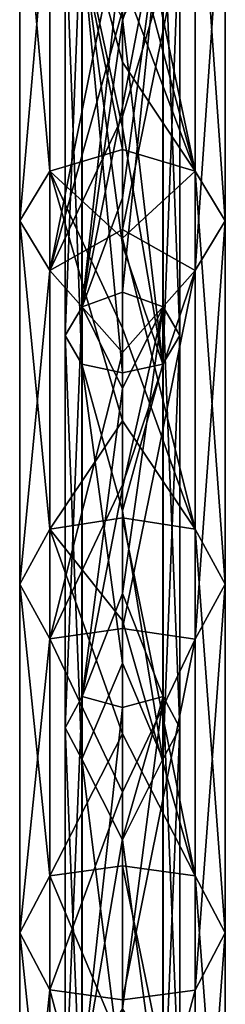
# Model space of a CAD drawing. Header units: millimetres. Extents: x -134 to 134, y -4 to 402.
# Tile 24 of 41: x -7 to 7, y 205 to 275. Entities that reach past the tile are written whole.
import ezdxf

# ---------------------------------------------------------------- set-up
doc = ezdxf.new("R2010")
doc.units = ezdxf.units.MM
doc.header["$LTSCALE"] = 65.185185
for name, color, linetype in [('313', 7, 'CONTINUOUS'), ('314', 7, 'CONTINUOUS'), ('315', 7, 'CONTINUOUS'), ('316', 7, 'CONTINUOUS')]:
    doc.layers.add(name, color=color, linetype=linetype)

msp = doc.modelspace()

# ---------------------------------------------------------------- linework, layer by layer
at = {"layer": '313', "linetype": 'CONTINUOUS'}
for points in [[(-5.192, 264.495, 154.058), (-7.35, 288.643, 179.88), (-5.189, 291.477, 175.521), (-5.192, 264.495, 154.058)], [(-5.192, 264.495, 154.058), (-5.189, 291.477, 175.521), (0, 266.038, 152.564), (-5.192, 264.495, 154.058)], [(0, 266.038, 152.564), (-5.189, 291.477, 175.521), (0, 272.284, 158.203), (0, 266.038, 152.564)], [(0, 272.284, 158.203), (-5.189, 291.477, 175.521), (0, 278.231, 163.199), (0, 272.284, 158.203)], [(-7.354, 260.944, 157.858), (-5.197, 285.806, 184.242), (-7.35, 288.643, 179.88), (-7.354, 260.944, 157.858)], [(-7.354, 260.944, 157.858), (-7.35, 288.643, 179.88), (-5.192, 264.495, 154.058), (-7.354, 260.944, 157.858)], [(-5.2, 257.39, 161.661), (-5.197, 285.806, 184.242), (-7.354, 260.944, 157.858), (-5.2, 257.39, 161.661)], [(-5.197, 285.806, 184.242), (-5.2, 257.39, 161.661), (0, 283.123, 185.053), (-5.197, 285.806, 184.242)], [(0, 283.123, 185.053), (-5.2, 257.39, 161.661), (0, 275.968, 180.029), (0, 283.123, 185.053)], [(0, 275.968, 180.029), (-5.2, 257.39, 161.661), (0, 268.401, 174.153), (0, 275.968, 180.029)], [(0, 268.401, 174.153), (-5.2, 257.39, 161.661), (0, 260.307, 167.243), (0, 268.401, 174.153)], [(0, 259.694, 146.446), (-5.192, 264.495, 154.058), (0, 266.038, 152.564), (0, 259.694, 146.446)], [(-5.189, 238.898, 127.222), (-7.354, 260.944, 157.858), (-5.192, 264.495, 154.058), (-5.189, 238.898, 127.222)], [(-5.189, 238.898, 127.222), (-5.192, 264.495, 154.058), (0, 246.63, 132.712), (-5.189, 238.898, 127.222)], [(0, 246.63, 132.712), (-5.192, 264.495, 154.058), (0, 253.256, 139.859), (0, 246.63, 132.712)], [(0, 253.256, 139.859), (-5.192, 264.495, 154.058), (0, 259.694, 146.446), (0, 253.256, 139.859)], [(-7.35, 234.975, 130.634), (-5.2, 257.39, 161.661), (-7.354, 260.944, 157.858), (-7.35, 234.975, 130.634)], [(-7.35, 234.975, 130.634), (-7.354, 260.944, 157.858), (-5.189, 238.898, 127.222), (-7.35, 234.975, 130.634)], [(0, 260.307, 167.243), (-5.2, 257.39, 161.661), (0, 251.525, 159.038), (0, 260.307, 167.243)], [(-5.197, 231.049, 134.048), (-5.2, 257.39, 161.661), (-7.35, 234.975, 130.634), (-5.197, 231.049, 134.048)], [(-5.2, 257.39, 161.661), (-5.197, 231.049, 134.048), (0, 251.525, 159.038), (-5.2, 257.39, 161.661)], [(0, 251.525, 159.038), (-5.197, 231.049, 134.048), (0, 242.073, 149.435), (0, 251.525, 159.038)], [(0, 239.716, 124.892), (-5.189, 238.898, 127.222), (0, 246.63, 132.712), (0, 239.716, 124.892)], [(0, 242.073, 149.435), (-5.197, 231.049, 134.048), (0, 231.786, 138.158), (0, 242.073, 149.435)], [(0, 232.362, 116.225), (-5.189, 238.898, 127.222), (0, 239.716, 124.892), (0, 232.362, 116.225)], [(-5.19, 214.125, 97.067), (-7.35, 234.975, 130.634), (-5.189, 238.898, 127.222), (-5.19, 214.125, 97.067)], [(-5.19, 214.125, 97.067), (-5.189, 238.898, 127.222), (0, 224.263, 106.339), (-5.19, 214.125, 97.067)], [(0, 224.263, 106.339), (-5.189, 238.898, 127.222), (0, 232.362, 116.225), (0, 224.263, 106.339)], [(-7.351, 210.044, 100.289), (-5.197, 231.049, 134.048), (-7.35, 234.975, 130.634), (-7.351, 210.044, 100.289)], [(-7.351, 210.044, 100.289), (-7.35, 234.975, 130.634), (-5.19, 214.125, 97.067), (-7.351, 210.044, 100.289)], [(0, 231.786, 138.158), (-5.197, 231.049, 134.048), (0, 220.102, 124.473), (0, 231.786, 138.158)], [(-5.198, 205.96, 103.513), (-5.197, 231.049, 134.048), (-7.351, 210.044, 100.289), (-5.198, 205.96, 103.513)], [(-5.197, 231.049, 134.048), (-5.198, 205.96, 103.513), (0, 220.102, 124.473), (-5.197, 231.049, 134.048)], [(0, 214.823, 94.488), (-5.19, 214.125, 97.067), (0, 224.263, 106.339), (0, 214.823, 94.488)], [(0, 220.102, 124.473), (-5.198, 205.96, 103.513), (0, 205.267, 106.108), (0, 220.102, 124.473)], [(0, 201.766, 77.802), (-5.19, 214.125, 97.067), (0, 214.823, 94.488), (0, 201.766, 77.802)], [(-5.189, 189.54, 65.681), (-7.351, 210.044, 100.289), (-5.19, 214.125, 97.067), (-5.189, 189.54, 65.681)], [(-5.189, 189.54, 65.681), (-5.19, 214.125, 97.067), (0, 201.766, 77.802), (-5.189, 189.54, 65.681)], [(-7.35, 185.459, 68.902), (-5.198, 205.96, 103.513), (-7.351, 210.044, 100.289), (-7.35, 185.459, 68.902)], [(-7.35, 185.459, 68.902), (-7.351, 210.044, 100.289), (-5.189, 189.54, 65.681), (-7.35, 185.459, 68.902)], [(-5.197, 181.375, 72.126), (-5.198, 205.96, 103.513), (-7.35, 185.459, 68.902), (-5.197, 181.375, 72.126)], [(-5.198, 205.96, 103.513), (-5.197, 181.375, 72.126), (0, 186.696, 82.389), (-5.198, 205.96, 103.513)], [(0, 205.267, 106.108), (-5.198, 205.96, 103.513), (0, 186.696, 82.389), (0, 205.267, 106.108)]]:
    msp.add_3dface(points, dxfattribs=at)
at = {"layer": '314', "linetype": 'CONTINUOUS'}
for points in [[(5.2, 264.489, 154.064), (0, 289.157, 171.386), (5.197, 291.473, 175.528), (5.2, 264.489, 154.064)], [(5.2, 264.489, 154.064), (5.197, 291.473, 175.528), (7.354, 260.936, 157.867), (5.2, 264.489, 154.064)], [(7.354, 260.936, 157.867), (5.197, 291.473, 175.528), (7.35, 288.636, 179.89), (7.354, 260.936, 157.867)], [(0, 283.83, 167.557), (0, 289.157, 171.386), (5.2, 264.489, 154.064), (0, 283.83, 167.557)], [(5.192, 257.385, 161.667), (7.35, 288.636, 179.89), (5.189, 285.802, 184.249), (5.192, 257.385, 161.667)], [(7.354, 260.936, 157.867), (7.35, 288.636, 179.89), (5.192, 257.385, 161.667), (7.354, 260.936, 157.867)], [(0, 275.968, 180.029), (0, 268.401, 174.153), (5.189, 285.802, 184.249), (0, 275.968, 180.029)], [(0, 268.401, 174.153), (0, 260.307, 167.243), (5.189, 285.802, 184.249), (0, 268.401, 174.153)], [(0, 260.307, 167.243), (5.192, 257.385, 161.667), (5.189, 285.802, 184.249), (0, 260.307, 167.243)], [(0, 278.231, 163.199), (0, 283.83, 167.557), (5.2, 264.489, 154.064), (0, 278.231, 163.199)], [(0, 272.284, 158.203), (0, 278.231, 163.199), (5.2, 264.489, 154.064), (0, 272.284, 158.203)], [(0, 266.038, 152.564), (0, 272.284, 158.203), (5.2, 264.489, 154.064), (0, 266.038, 152.564)], [(0, 259.694, 146.446), (0, 266.038, 152.564), (5.2, 264.489, 154.064), (0, 259.694, 146.446)], [(5.197, 238.892, 127.228), (0, 259.694, 146.446), (5.2, 264.489, 154.064), (5.197, 238.892, 127.228)], [(5.197, 238.892, 127.228), (5.2, 264.489, 154.064), (7.35, 234.966, 130.642), (5.197, 238.892, 127.228)], [(7.35, 234.966, 130.642), (5.2, 264.489, 154.064), (7.354, 260.936, 157.867), (7.35, 234.966, 130.642)], [(7.35, 234.966, 130.642), (7.354, 260.936, 157.867), (5.189, 231.042, 134.054), (7.35, 234.966, 130.642)], [(5.189, 231.042, 134.054), (7.354, 260.936, 157.867), (5.192, 257.385, 161.667), (5.189, 231.042, 134.054)], [(0, 260.307, 167.243), (0, 251.525, 159.038), (5.192, 257.385, 161.667), (0, 260.307, 167.243)], [(0, 253.256, 139.859), (0, 259.694, 146.446), (5.197, 238.892, 127.228), (0, 253.256, 139.859)], [(0, 251.525, 159.038), (0, 242.073, 149.435), (5.192, 257.385, 161.667), (0, 251.525, 159.038)], [(0, 242.073, 149.435), (0, 231.786, 138.158), (5.192, 257.385, 161.667), (0, 242.073, 149.435)], [(0, 231.786, 138.158), (5.189, 231.042, 134.054), (5.192, 257.385, 161.667), (0, 231.786, 138.158)], [(0, 246.63, 132.712), (0, 253.256, 139.859), (5.197, 238.892, 127.228), (0, 246.63, 132.712)], [(0, 239.716, 124.892), (0, 246.63, 132.712), (5.197, 238.892, 127.228), (0, 239.716, 124.892)], [(0, 232.362, 116.225), (0, 239.716, 124.892), (5.198, 214.119, 97.072), (0, 232.362, 116.225)], [(5.198, 214.119, 97.072), (0, 239.716, 124.892), (5.197, 238.892, 127.228), (5.198, 214.119, 97.072)], [(5.198, 214.119, 97.072), (5.197, 238.892, 127.228), (7.351, 210.035, 100.296), (5.198, 214.119, 97.072)], [(7.351, 210.035, 100.296), (5.197, 238.892, 127.228), (7.35, 234.966, 130.642), (7.351, 210.035, 100.296)], [(5.19, 205.953, 103.518), (7.35, 234.966, 130.642), (5.189, 231.042, 134.054), (5.19, 205.953, 103.518)], [(7.351, 210.035, 100.296), (7.35, 234.966, 130.642), (5.19, 205.953, 103.518), (7.351, 210.035, 100.296)], [(0, 224.263, 106.339), (0, 232.362, 116.225), (5.198, 214.119, 97.072), (0, 224.263, 106.339)], [(0, 231.786, 138.158), (0, 220.102, 124.473), (5.189, 231.042, 134.054), (0, 231.786, 138.158)], [(0, 220.102, 124.473), (0, 205.267, 106.108), (5.189, 231.042, 134.054), (0, 220.102, 124.473)], [(0, 205.267, 106.108), (5.19, 205.953, 103.518), (5.189, 231.042, 134.054), (0, 205.267, 106.108)], [(0, 214.823, 94.488), (0, 224.263, 106.339), (5.198, 214.119, 97.072), (0, 214.823, 94.488)], [(0, 201.766, 77.802), (0, 214.823, 94.488), (5.197, 189.534, 65.686), (0, 201.766, 77.802)], [(5.197, 189.534, 65.686), (0, 214.823, 94.488), (5.198, 214.119, 97.072), (5.197, 189.534, 65.686)], [(5.197, 189.534, 65.686), (5.198, 214.119, 97.072), (7.35, 185.45, 68.909), (5.197, 189.534, 65.686)], [(7.35, 185.45, 68.909), (5.198, 214.119, 97.072), (7.351, 210.035, 100.296), (7.35, 185.45, 68.909)], [(7.35, 185.45, 68.909), (7.351, 210.035, 100.296), (5.189, 181.369, 72.131), (7.35, 185.45, 68.909)], [(5.189, 181.369, 72.131), (7.351, 210.035, 100.296), (5.19, 205.953, 103.518), (5.189, 181.369, 72.131)], [(0, 205.267, 106.108), (0, 186.696, 82.389), (5.19, 205.953, 103.518), (0, 205.267, 106.108)], [(0, 186.696, 82.389), (5.189, 181.369, 72.131), (5.19, 205.953, 103.518), (0, 186.696, 82.389)]]:
    msp.add_3dface(points, dxfattribs=at)
at = {"layer": '315', "linetype": 'CONTINUOUS'}
for points in [[(2.9, 254.79, 147.835), (2.901, 284.28, 173.399), (0, 255.832, 147.18), (2.9, 254.79, 147.835)], [(0, 255.832, 147.18), (2.901, 284.28, 173.399), (0, 262.584, 153.78), (0, 255.832, 147.18)], [(0, 262.584, 153.78), (2.901, 284.28, 173.399), (0, 269.114, 159.748), (0, 262.584, 153.78)], [(0, 269.114, 159.748), (2.901, 284.28, 173.399), (0, 275.252, 164.965), (0, 269.114, 159.748)], [(0, 275.252, 164.965), (2.901, 284.28, 173.399), (0, 281.028, 169.515), (0, 275.252, 164.965)], [(2.9, 254.79, 147.835), (4.102, 252.734, 149.884), (2.901, 284.28, 173.399), (2.9, 254.79, 147.835)], [(4.102, 252.734, 149.884), (4.102, 282.602, 175.769), (2.901, 284.28, 173.399), (4.102, 252.734, 149.884)], [(2.896, 250.679, 151.932), (2.896, 280.926, 178.136), (4.102, 282.602, 175.769), (2.896, 250.679, 151.932)], [(4.102, 252.734, 149.884), (2.896, 250.679, 151.932), (4.102, 282.602, 175.769), (4.102, 252.734, 149.884)], [(2.896, 250.679, 151.932), (0, 275.368, 175.513), (2.896, 280.926, 178.136), (2.896, 250.679, 151.932)], [(0, 267.595, 169.265), (0, 275.368, 175.513), (2.896, 250.679, 151.932), (0, 267.595, 169.265)], [(0, 259.205, 161.848), (0, 267.595, 169.265), (2.896, 250.679, 151.932), (0, 259.205, 161.848)], [(0, 250.062, 153.009), (0, 259.205, 161.848), (2.896, 250.679, 151.932), (0, 250.062, 153.009)], [(0, 248.946, 140.029), (2.9, 254.79, 147.835), (0, 255.832, 147.18), (0, 248.946, 140.029)], [(2.899, 226.928, 116.645), (2.9, 254.79, 147.835), (0, 234.304, 123.578), (2.899, 226.928, 116.645)], [(0, 234.304, 123.578), (2.9, 254.79, 147.835), (0, 241.819, 132.217), (0, 234.304, 123.578)], [(0, 241.819, 132.217), (2.9, 254.79, 147.835), (0, 248.946, 140.029), (0, 241.819, 132.217)], [(2.899, 226.928, 116.645), (4.1, 224.696, 118.501), (2.9, 254.79, 147.835), (2.899, 226.928, 116.645)], [(4.1, 224.696, 118.501), (4.102, 252.734, 149.884), (2.9, 254.79, 147.835), (4.1, 224.696, 118.501)], [(2.895, 222.465, 120.354), (2.896, 250.679, 151.932), (4.102, 252.734, 149.884), (2.895, 222.465, 120.354)], [(4.1, 224.696, 118.501), (2.895, 222.465, 120.354), (4.102, 252.734, 149.884), (4.1, 224.696, 118.501)], [(0, 240.197, 142.652), (0, 250.062, 153.009), (2.896, 250.679, 151.932), (0, 240.197, 142.652)], [(2.895, 222.465, 120.354), (0, 240.197, 142.652), (2.896, 250.679, 151.932), (2.895, 222.465, 120.354)], [(0, 229.323, 130.37), (0, 240.197, 142.652), (2.895, 222.465, 120.354), (0, 229.323, 130.37)], [(0, 226.145, 113.804), (2.899, 226.928, 116.645), (0, 234.304, 123.578), (0, 226.145, 113.804)], [(0, 216.703, 115.2), (0, 229.323, 130.37), (2.895, 222.465, 120.354), (0, 216.703, 115.2)], [(2.899, 199.852, 82.585), (2.899, 226.928, 116.645), (0, 204.605, 86.723), (2.899, 199.852, 82.585)], [(0, 204.605, 86.723), (2.899, 226.928, 116.645), (0, 216.766, 102.179), (0, 204.605, 86.723)], [(0, 216.766, 102.179), (2.899, 226.928, 116.645), (0, 226.145, 113.804), (0, 216.766, 102.179)], [(4.1, 197.569, 84.376), (4.1, 224.696, 118.501), (2.899, 226.928, 116.645), (4.1, 197.569, 84.376)], [(2.899, 199.852, 82.585), (4.1, 197.569, 84.376), (2.899, 226.928, 116.645), (2.899, 199.852, 82.585)], [(2.895, 195.287, 86.166), (2.895, 222.465, 120.354), (4.1, 224.696, 118.501), (2.895, 195.287, 86.166)], [(4.1, 197.569, 84.376), (2.895, 195.287, 86.166), (4.1, 224.696, 118.501), (4.1, 197.569, 84.376)], [(2.895, 195.287, 86.166), (0, 216.703, 115.2), (2.895, 222.465, 120.354), (2.895, 195.287, 86.166)], [(0, 199.191, 93.112), (0, 216.703, 115.2), (2.895, 195.287, 86.166), (0, 199.191, 93.112)]]:
    msp.add_3dface(points, dxfattribs=at)
at = {"layer": '316', "linetype": 'CONTINUOUS'}
for points in [[(-2.896, 254.794, 147.832), (-2.896, 284.282, 173.395), (-4.102, 252.739, 149.88), (-2.896, 254.794, 147.832)], [(-4.102, 252.739, 149.88), (-2.896, 284.282, 173.395), (-4.102, 282.606, 175.763), (-4.102, 252.739, 149.88)], [(-2.896, 254.794, 147.832), (0, 281.028, 169.515), (-2.896, 284.282, 173.395), (-2.896, 254.794, 147.832)], [(-4.102, 252.739, 149.88), (-4.102, 282.606, 175.763), (-2.9, 250.682, 151.929), (-4.102, 252.739, 149.88)], [(-2.9, 250.682, 151.929), (-4.102, 282.606, 175.763), (-2.901, 280.929, 178.133), (-2.9, 250.682, 151.929)], [(0, 275.368, 175.513), (0, 267.595, 169.265), (-2.901, 280.929, 178.133), (0, 275.368, 175.513)], [(0, 267.595, 169.265), (0, 259.205, 161.848), (-2.901, 280.929, 178.133), (0, 267.595, 169.265)], [(0, 259.205, 161.848), (0, 250.062, 153.009), (-2.901, 280.929, 178.133), (0, 259.205, 161.848)], [(0, 250.062, 153.009), (-2.9, 250.682, 151.929), (-2.901, 280.929, 178.133), (0, 250.062, 153.009)], [(0, 275.252, 164.965), (0, 281.028, 169.515), (-2.896, 254.794, 147.832), (0, 275.252, 164.965)], [(0, 269.114, 159.748), (0, 275.252, 164.965), (-2.896, 254.794, 147.832), (0, 269.114, 159.748)], [(0, 262.584, 153.78), (0, 269.114, 159.748), (-2.896, 254.794, 147.832), (0, 262.584, 153.78)], [(0, 255.832, 147.18), (0, 262.584, 153.78), (-2.896, 254.794, 147.832), (0, 255.832, 147.18)], [(0, 248.946, 140.029), (0, 255.832, 147.18), (-2.896, 254.794, 147.832), (0, 248.946, 140.029)], [(-4.1, 224.701, 118.497), (-2.896, 254.794, 147.832), (-4.102, 252.739, 149.88), (-4.1, 224.701, 118.497)], [(-2.895, 226.931, 116.642), (-2.896, 254.794, 147.832), (-4.1, 224.701, 118.497), (-2.895, 226.931, 116.642)], [(-2.895, 226.931, 116.642), (0, 248.946, 140.029), (-2.896, 254.794, 147.832), (-2.895, 226.931, 116.642)], [(-4.1, 224.701, 118.497), (-4.102, 252.739, 149.88), (-2.899, 222.468, 120.352), (-4.1, 224.701, 118.497)], [(-2.899, 222.468, 120.352), (-4.102, 252.739, 149.88), (-2.9, 250.682, 151.929), (-2.899, 222.468, 120.352)], [(0, 250.062, 153.009), (0, 240.197, 142.652), (-2.9, 250.682, 151.929), (0, 250.062, 153.009)], [(0, 240.197, 142.652), (0, 229.323, 130.37), (-2.9, 250.682, 151.929), (0, 240.197, 142.652)], [(0, 229.323, 130.37), (-2.899, 222.468, 120.352), (-2.9, 250.682, 151.929), (0, 229.323, 130.37)], [(0, 241.819, 132.217), (0, 248.946, 140.029), (-2.895, 226.931, 116.642), (0, 241.819, 132.217)], [(0, 234.304, 123.578), (0, 241.819, 132.217), (-2.895, 226.931, 116.642), (0, 234.304, 123.578)], [(0, 226.145, 113.804), (0, 234.304, 123.578), (-2.895, 226.931, 116.642), (0, 226.145, 113.804)], [(0, 229.323, 130.37), (0, 216.703, 115.2), (-2.899, 222.468, 120.352), (0, 229.323, 130.37)], [(-2.895, 199.856, 82.582), (-2.895, 226.931, 116.642), (-4.1, 197.574, 84.372), (-2.895, 199.856, 82.582)], [(-4.1, 197.574, 84.372), (-2.895, 226.931, 116.642), (-4.1, 224.701, 118.497), (-4.1, 197.574, 84.372)], [(-2.895, 199.856, 82.582), (0, 226.145, 113.804), (-2.895, 226.931, 116.642), (-2.895, 199.856, 82.582)], [(0, 216.766, 102.179), (0, 226.145, 113.804), (-2.895, 199.856, 82.582), (0, 216.766, 102.179)], [(-4.1, 197.574, 84.372), (-4.1, 224.701, 118.497), (-2.899, 195.29, 86.163), (-4.1, 197.574, 84.372)], [(-2.899, 195.29, 86.163), (-4.1, 224.701, 118.497), (-2.899, 222.468, 120.352), (-2.899, 195.29, 86.163)], [(0, 216.703, 115.2), (0, 199.191, 93.112), (-2.899, 222.468, 120.352), (0, 216.703, 115.2)], [(0, 199.191, 93.112), (-2.899, 195.29, 86.163), (-2.899, 222.468, 120.352), (0, 199.191, 93.112)], [(0, 204.605, 86.723), (0, 216.766, 102.179), (-2.895, 199.856, 82.582), (0, 204.605, 86.723)]]:
    msp.add_3dface(points, dxfattribs=at)

doc.saveas('drawing.dxf')
